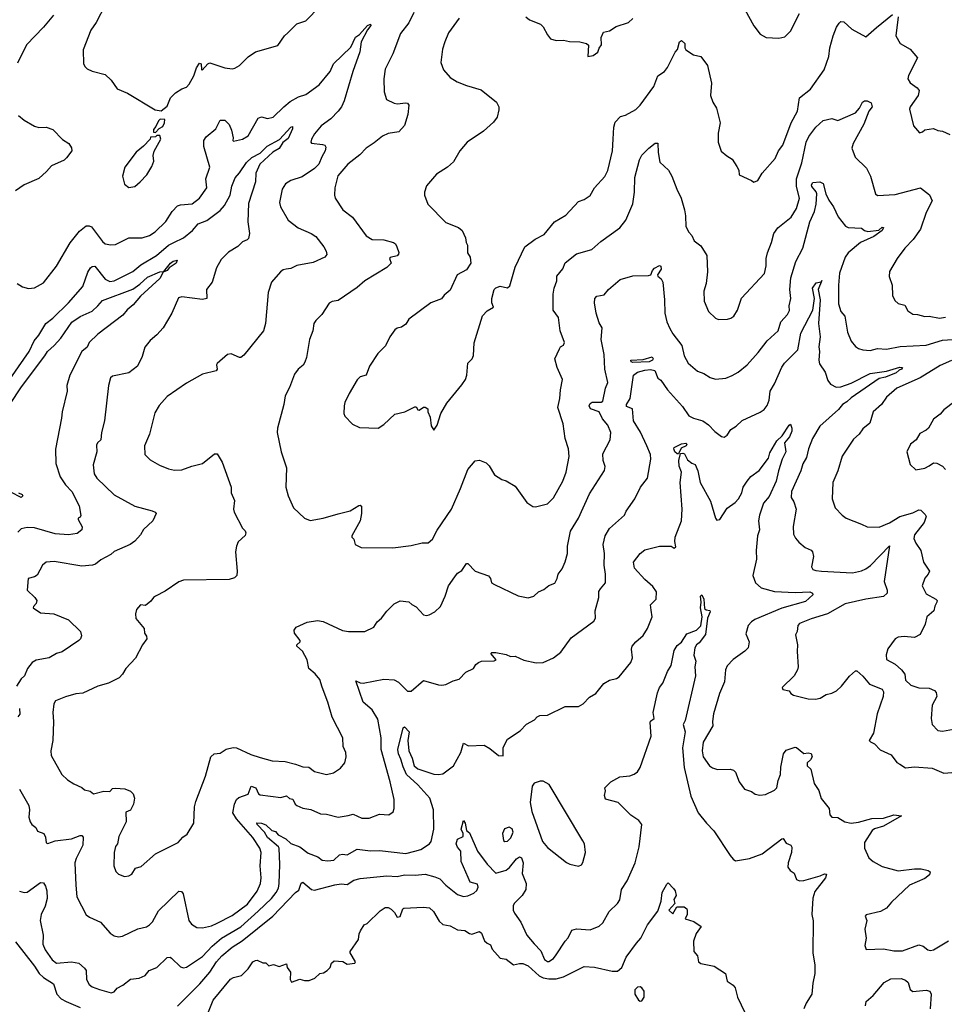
# Model space of a CAD drawing. Extents: x 1245515 to 1420776, y 606314 to 671314.
# Tile 87 of 256: x 1306724 to 1312998, y 620376 to 627056. Entities that reach past the tile are written whole.
import ezdxf

# ---------------------------------------------------------------- set-up
doc = ezdxf.new("R2010")
doc.units = 0

msp = doc.modelspace()

# ---------------------------------------------------------------- linework, layer by layer
at = {"layer": '0CON10XD'}
for points in [[(1307304.2, 627155), (1307242.4, 627037.6), (1307206, 626985), (1307155, 626850), (1307156.7, 626755), (1307167.5, 626735), (1307182.7, 626722.7), (1307216.1, 626706.1), (1307305, 626683.3), (1307345.8, 626645.8), (1307385.9, 626585.9), (1307456.1, 626556.1), (1307643, 626443), (1307685, 626437.5), (1307725, 626470), (1307747.5, 626525), (1307780.5, 626559.5), (1307824.1, 626585.9), (1307855, 626596.7), (1307875, 626618.8), (1307906.2, 626675), (1307925, 626730), (1307945, 626761.2), (1307955.8, 626755.8), (1307957.5, 626717.5), (1307963, 626713), (1308000, 626755), (1308015, 626763.3), (1308115, 626730), (1308165, 626721.2), (1308185, 626726.2), (1308215, 626743.8), (1308275, 626804.2), (1308323.6, 626836.4), (1308475, 626880), (1308520, 626945), (1308542.7, 626967.3), (1308605, 627026.7), (1308665, 627046.7), (1308760, 627145)], [(1311645, 627123.8), (1311704.3, 627014.3), (1311748.3, 626958.3), (1311790, 626935), (1311875, 626930), (1311915, 626940), (1311953.2, 626976.8), (1312015, 627096.7)], [(1306953.3, 627086.7), (1306886.9, 627005), (1306770, 626885), (1306710.3, 626759.7)], [(1309399.4, 627105), (1309364.2, 627035), (1309307.1, 626962.9), (1309256.6, 626823.4), (1309205, 626720), (1309194.1, 626654.1), (1309196.2, 626566.2), (1309212.5, 626515), (1309265, 626488.8), (1309285, 626484), (1309345, 626492), (1309355, 626490), (1309365, 626476.7), (1309357.4, 626412.6), (1309335, 626337.8), (1309296.1, 626293.9), (1309225, 626284), (1309185, 626265.7), (1309128.7, 626221.3), (1309075, 626184), (1309032.1, 626137.9), (1308950, 626075), (1308882.8, 625997.2), (1308862.5, 625915), (1308859.2, 625865), (1308865.8, 625845), (1308916, 625765), (1308981.2, 625715), (1309075, 625588.8), (1309115, 625564.3), (1309195, 625562.9), (1309260, 625545), (1309274.1, 625534.1), (1309283.8, 625515), (1309295.9, 625475.9), (1309294, 625465), (1309285, 625454.4), (1309237, 625443), (1309232.9, 625435), (1309244.2, 625405), (1309216, 625375), (1309065.6, 625284.4), (1309015, 625238.8), (1308885, 625151.2), (1308845, 625143.8), (1308825, 625133.3), (1308775, 625056.2), (1308732.5, 625015), (1308720.8, 624995), (1308712.5, 624945), (1308690, 624885), (1308670, 624765), (1308657.8, 624732.2), (1308647.1, 624712.9), (1308614, 624685), (1308589.4, 624650.6), (1308555, 624560), (1308526, 624505), (1308517.5, 624445), (1308473.3, 624285), (1308471.2, 624255), (1308498, 624125), (1308533.8, 624015), (1308530.8, 623885), (1308546, 623825), (1308581.2, 623745), (1308656.7, 623675), (1308695, 623658), (1308784.3, 623674.3), (1308884, 623704)], [(1309705.7, 627065), (1309634.7, 626965.3), (1309608.8, 626905), (1309593.1, 626855), (1309580.8, 626765), (1309598.8, 626715), (1309645, 626663.3), (1309692.5, 626635), (1309755, 626608.8), (1309855, 626578.8), (1309958.8, 626495), (1309974.1, 626464.1), (1309976, 626445), (1309964.3, 626395), (1309939.7, 626360.3), (1309871.7, 626298.3), (1309760, 626225), (1309710.8, 626165), (1309668.3, 626091.7), (1309626.7, 626055), (1309551.7, 626008.3), (1309485, 625927.5), (1309470, 625885), (1309470, 625865), (1309493.8, 625805), (1309615, 625678.8), (1309701.2, 625645), (1309725.8, 625625), (1309750, 625575), (1309753.3, 625545), (1309762.5, 625525), (1309762.5, 625475), (1309780, 625445), (1309786.2, 625405), (1309755, 625358), (1309692.5, 625325), (1309645, 625220), (1309604.3, 625185.7), (1309587, 625163), (1309513.3, 625135), (1309363.8, 625025), (1309345, 624991.2), (1309315, 624968.8), (1309285, 624963.8), (1309268.8, 624951.2), (1309235, 624903.3), (1309206.6, 624843.4), (1309155, 624791.2), (1309096.7, 624705), (1309076.1, 624643.9), (1309035, 624632.5), (1309015, 624612.5), (1308959.3, 624520.7), (1308931.2, 624458.8), (1308926.2, 624435), (1308923.8, 624385), (1308931.2, 624365), (1308981.2, 624311.2), (1309029.5, 624289.5), (1309155.9, 624284.1), (1309195, 624308.8), (1309270.5, 624379.5), (1309337.5, 624395), (1309405, 624430), (1309415, 624430), (1309425, 624410), (1309435, 624407.5), (1309465, 624426.7), (1309475, 624426.7), (1309492.5, 624415), (1309492.5, 624395), (1309509.3, 624359.3), (1309515, 624300), (1309535, 624270), (1309555.8, 624304.2), (1309581.2, 624385), (1309621.2, 624455), (1309725, 624578), (1309748.1, 624615), (1309757.8, 624645), (1309764.4, 624725), (1309794, 624756), (1309803.5, 624776.5), (1309807, 624863), (1309863.3, 625046.7), (1309895, 625080), (1309940, 625105), (1309927.5, 625135), (1309927.5, 625165), (1309942.5, 625225), (1309955, 625237.5), (1309985, 625247.5), (1310035, 625237.5), (1310050.7, 625249.3), (1310085, 625377.5), (1310152, 625515), (1310222.4, 625567.6), (1310281.7, 625598.3), (1310352, 625685), (1310430.3, 625729.7), (1310515, 625823.3), (1310555, 625835.8), (1310595, 625862.5), (1310625, 625913.8), (1310695, 625992.5), (1310715, 626032.5), (1310746.5, 626165), (1310750.5, 626245), (1310754.4, 626325.6), (1310765, 626360), (1310801.7, 626398.3), (1310835, 626408.8), (1310904.1, 626445.9), (1310935, 626476.2), (1311027.6, 626602.4), (1311054.5, 626675.5), (1311098.8, 626705), (1311119.7, 626730.3), (1311171.2, 626835), (1311186.8, 626853.2), (1311201.8, 626905), (1311215, 626913.3), (1311236.5, 626895), (1311238.1, 626865), (1311245, 626852), (1311295, 626818), (1311345.8, 626805.8), (1311392, 626745), (1311417.8, 626625), (1311412.1, 626542.1), (1311426, 626495), (1311451.4, 626455), (1311475.7, 626355), (1311464.2, 626285.8), (1311462.5, 626225), (1311484.5, 626164.5), (1311522.9, 626132.9), (1311558.3, 626108.3), (1311590.5, 626060.5), (1311603.3, 626035), (1311605, 626002.5), (1311690, 625965), (1311705, 625952.5), (1311732.5, 625965), (1311761.2, 626015), (1311850, 626115), (1311872.5, 626165), (1311901.4, 626205), (1311959.4, 626355), (1312002.5, 626435), (1312016, 626525), (1312089.2, 626585), (1312183.1, 626715), (1312214.3, 626805), (1312222, 626865), (1312244.3, 626945), (1312265.8, 627004.2), (1312285, 627032.5), (1312295, 627042.5), (1312315, 627040), (1312371.2, 626991.2), (1312465, 626940), (1312538.3, 627001.7), (1312645, 627090)], [(1310157.5, 627075), (1310184.2, 627054.2), (1310257.5, 627025), (1310275, 627007.5), (1310305, 626952.5), (1310326.4, 626926.4), (1310365, 626913.8), (1310415, 626916), (1310455, 626908), (1310525.8, 626905.8), (1310570, 626895), (1310583, 626883), (1310580, 626805), (1310615, 626813.3), (1310647.5, 626835), (1310656.7, 626863.3), (1310672.5, 626885), (1310668.8, 626935), (1310685, 626970), (1310725, 626980), (1310771.3, 627008.7), (1310855, 627036), (1310885, 627064)], [(1312683.8, 627075), (1312668.8, 626945), (1312698, 626895), (1312765.5, 626855.5), (1312815.8, 626795.8), (1312755, 626677.5), (1312751.2, 626655), (1312766.1, 626626.1), (1312813.9, 626593.9), (1312826.2, 626575), (1312819.7, 626540.3), (1312766.7, 626465), (1312761.7, 626448.3), (1312788.8, 626335), (1312828.3, 626288.3), (1312850, 626295), (1312865, 626307.5), (1312925, 626317.5), (1312953.6, 626303.6), (1312985, 626300), (1313035, 626277.5)], [(1306707, 625267), (1306743, 625243), (1306785, 625232.5), (1306825, 625237.5), (1306885, 625270), (1306975, 625383.8), (1307067.8, 625542.2), (1307130, 625620), (1307175, 625656.2), (1307195, 625658.2), (1307210.9, 625650.9), (1307285, 625550.8), (1307305, 625535.8), (1307342.7, 625527.3), (1307375, 625530), (1307465, 625575.6), (1307555, 625575.6), (1307605, 625592.5), (1307642.7, 625617.3), (1307715, 625687.1), (1307758, 625755), (1307795, 625792), (1307815, 625799.4), (1307895, 625807.5), (1307945, 625844.2), (1307994.2, 625915), (1307986.9, 625975), (1308013.3, 626055), (1307973.9, 626195), (1307972.7, 626235), (1307990.2, 626259.8), (1308055.9, 626314.1), (1308085, 626373.8), (1308115, 626374.2), (1308145, 626344), (1308160.6, 626305), (1308172.5, 626255), (1308170, 626235), (1308175, 626232.5), (1308235, 626245.8), (1308275, 626268), (1308343.2, 626386.8), (1308365, 626395.8), (1308405.8, 626385.8), (1308445, 626394.2), (1308515.7, 626465), (1308559.9, 626500.1), (1308615, 626531.8), (1308665, 626547.5), (1308756.8, 626613.2), (1308831.2, 626705), (1308853.6, 626756.4), (1308969.9, 626870.1), (1309002.2, 626937.8), (1309028.7, 626955), (1309085, 627016.8), (1309105, 627025.4), (1309107.3, 627015), (1309083.2, 626986.8), (1309040.4, 626905), (1309032.8, 626837.2), (1308984.5, 626705), (1308926.4, 626505), (1308907.8, 626465), (1308885.7, 626435), (1308835, 626384), (1308770.8, 626335), (1308725, 626281.2), (1308703.8, 626245), (1308700, 626225), (1308705, 626217.5), (1308779.7, 626209.7), (1308793.9, 626203.9), (1308801.2, 626191.2), (1308796.9, 626165), (1308774, 626126), (1308754.6, 626075), (1308725, 626046.1), (1308641, 625989), (1308563.3, 625965), (1308527.3, 625942.7), (1308506.2, 625905), (1308488, 625815), (1308493.8, 625785), (1308546.2, 625695), (1308614.6, 625644.6), (1308702.5, 625605), (1308732.9, 625585), (1308788.6, 625515), (1308804, 625485), (1308807.3, 625462.7), (1308795, 625444.3), (1308715, 625408.1), (1308605, 625388.6), (1308562.8, 625367.2), (1308532.5, 625362.5), (1308512.1, 625357.9), (1308493.8, 625345), (1308432, 625275), (1308410.8, 625205), (1308391.1, 624995), (1308379.4, 624945), (1308245, 624780), (1308225, 624763.8), (1308215, 624763.8), (1308159.3, 624789.3), (1308135, 624783.3), (1308065, 624722.5), (1308060, 624715), (1308063.8, 624685), (1308057.3, 624672.7), (1307965, 624652), (1307855, 624590), (1307725, 624499.2), (1307671.1, 624438.9), (1307641.3, 624388.7), (1307605.7, 624244.3), (1307570, 624165), (1307574.3, 624105), (1307609.1, 624069.1), (1307673.1, 624033.1), (1307735, 624008.9), (1307775, 623999.4), (1307825, 624001.4), (1307893.2, 624026.8), (1307965, 624044.2), (1308045, 624110), (1308065, 624110), (1308098.8, 624055), (1308158, 623885), (1308160, 623845), (1308182, 623795), (1308176, 623735), (1308180, 623715), (1308236.4, 623606.4), (1308255, 623587.5), (1308258.8, 623575), (1308253, 623557), (1308205.9, 623514.1), (1308194.2, 623485), (1308189.2, 623445), (1308200, 623315), (1308196.7, 623285), (1308180.7, 623269.3), (1308145, 623258.8), (1307835, 623253.3), (1307805, 623241.2), (1307711.4, 623178.6), (1307646.7, 623145)], [(1308884, 623704), (1308965.6, 623724.4), (1309025, 623760), (1309035, 623762.5), (1309042.5, 623755), (1309044, 623705), (1309034.2, 623655), (1308976.7, 623555), (1308977.5, 623545), (1308991.7, 623531.7), (1309000, 623495), (1309040, 623475), (1309255, 623472.5), (1309380.9, 623489.1), (1309455, 623506.2), (1309495, 623506.2), (1309525, 623531.2), (1309556.8, 623593.2), (1309654.4, 623735.6), (1309715.8, 623875), (1309764.2, 624005), (1309815, 624062.5), (1309845, 624067.5), (1309888.3, 624048.3), (1309908.8, 624028.8), (1309945, 623967.5), (1309996.2, 623936.2), (1310025, 623926.7), (1310085, 623890), (1310165, 623780), (1310205, 623753.3), (1310225, 623750), (1310305, 623771.2), (1310345, 623812), (1310409.4, 623925), (1310433.1, 623985), (1310453, 624093), (1310448.6, 624145), (1310424.3, 624215), (1310411.4, 624315), (1310375.6, 624425), (1310390, 624485), (1310393.5, 624545), (1310407.1, 624615), (1310370.8, 624695), (1310356, 624755), (1310386.4, 624823.6), (1310394.1, 624835.9), (1310413, 624847), (1310420, 624865), (1310390.6, 624945), (1310380, 625035), (1310344.2, 625085.8), (1310344.6, 625194.6), (1310350, 625235), (1310368.9, 625285), (1310368.9, 625315), (1310410, 625365), (1310425, 625406), (1310503.1, 625466.9), (1310605, 625496.2), (1310668.3, 625551.7), (1310795, 625643.8), (1310836.7, 625695), (1310884.6, 625805.4), (1310894.5, 625885), (1310897.1, 625985), (1310930, 626105), (1310945, 626136.2), (1310992, 626185), (1311035, 626218.8), (1311055, 626217.5), (1311055.7, 626155), (1311068.3, 626088.3), (1311125.5, 626035.5), (1311150, 625995), (1311183.3, 625906.7), (1311212.5, 625845), (1311234.3, 625765), (1311242.2, 625725), (1311245, 625652.5), (1311264, 625614), (1311285, 625592.5), (1311300, 625555), (1311345, 625521.2), (1311385.6, 625455), (1311391.2, 625345), (1311382.5, 625265), (1311366, 625215), (1311368, 625145), (1311398.8, 625075), (1311445, 625031.2), (1311465, 625021.2), (1311526.1, 625023.9), (1311549.5, 625030.5), (1311570, 625045), (1311593.8, 625085), (1311622.7, 625167.3), (1311776.6, 625333.4), (1311790, 625385), (1311790, 625435), (1311797.8, 625475), (1311825.4, 625544.6), (1311841.5, 625605), (1311867, 625643), (1311958, 625715), (1311994.3, 625775), (1312014.4, 625845), (1311995.5, 625925), (1311995.3, 625975), (1312030.9, 626085), (1312060.4, 626225), (1312077.4, 626262.6), (1312125, 626326.9), (1312175, 626372.5), (1312235, 626385.8), (1312275, 626371.2), (1312395, 626423.8), (1312422.2, 626455), (1312443.5, 626496.5), (1312455, 626504.8), (1312475, 626505.8), (1312502.3, 626492.3), (1312507.8, 626465), (1312484.8, 626435), (1312452.5, 626347.5), (1312378.6, 626215), (1312370.8, 626185), (1312392.4, 626122.4), (1312468.6, 626048.6), (1312497.1, 625995), (1312530, 625875), (1312545, 625863.8), (1312665, 625870.8), (1312835, 625915.8), (1312897.7, 625867.7), (1312916.1, 625826.1), (1312875, 625747.5), (1312837.1, 625635), (1312786.7, 625563.3), (1312729.2, 625505), (1312677.5, 625435), (1312625, 625346.7), (1312623.9, 625313.9), (1312643.3, 625255), (1312646.2, 625185), (1312661.2, 625151.2), (1312685, 625131.2), (1312729.3, 625119.3), (1312750.5, 625080.5), (1312785, 625057.5), (1312815, 625056.7), (1312865, 625041.2), (1312895, 625043.8), (1312965, 625031.4), (1313005, 625036.9)], [(1306716.2, 626405), (1306753.8, 626375), (1306825, 626334), (1306855, 626324.2), (1306905, 626325.8), (1306949.7, 626309.7), (1307015, 626243.8), (1307056.7, 626215), (1307075.9, 626185.9), (1307078.8, 626165), (1307042.6, 626117.4), (1307025, 626103.1), (1306941.2, 626065), (1306905.8, 626025), (1306855, 625979.2), (1306755.6, 625934.4), (1306696.7, 625895)], [(1306623.8, 624566.2), (1306787.9, 624805), (1306822.7, 624877.3), (1306853.6, 624915), (1306901.2, 624995), (1306948.5, 625031.5), (1307055.2, 625134.8), (1307153.8, 625246.2), (1307187, 625343), (1307205, 625373.3), (1307215, 625381.1), (1307235, 625383.3), (1307305, 625294.6), (1307335, 625280), (1307365, 625283.9), (1307491.8, 625348.2), (1307547.3, 625392.7), (1307652.7, 625455), (1307733.9, 625526.1), (1307770, 625545), (1307835, 625576.2), (1307896, 625625), (1307935, 625670.8), (1307995, 625692.8), (1308085, 625760.3), (1308113.9, 625796.1), (1308151.4, 625865), (1308163.2, 625926.8), (1308186.2, 625983.8), (1308215, 626015.6), (1308262.6, 626087.4), (1308298.9, 626121.1), (1308355, 626150.5), (1308402.4, 626197.6), (1308487.7, 626242.3), (1308565, 626325.6), (1308575, 626330), (1308576, 626315), (1308545, 626250.4), (1308508.5, 626221.5), (1308485, 626180.8), (1308442.2, 626157.8), (1308354.6, 626075.4), (1308326.9, 626015), (1308323.8, 625955), (1308277.8, 625807.8), (1308272.2, 625685), (1308284.3, 625605), (1308277.7, 625572.3), (1308268.6, 625561.4), (1308235, 625548), (1308205, 625518), (1308141.7, 625478.3), (1308092, 625428), (1308058.9, 625371.1), (1308029.2, 625275), (1307992, 625225), (1307993.3, 625165), (1307965, 625157.5), (1307825, 625175.7), (1307800.9, 625169.1), (1307757.1, 625065), (1307698.8, 624965), (1307655, 624916.7), (1307610.5, 624879.5), (1307573.3, 624835), (1307555, 624770), (1307522.5, 624705), (1307465, 624660), (1307352.9, 624637.1), (1307341.4, 624625), (1307326.9, 624575), (1307299.5, 624335), (1307278.9, 624255), (1307275.7, 624205), (1307251.2, 624185), (1307245, 624170), (1307248.5, 624125), (1307222.2, 624035), (1307229.4, 623975), (1307247.5, 623945), (1307365, 623832.2), (1307504.7, 623754.7), (1307623.2, 623723.2), (1307642.5, 623715), (1307650, 623705), (1307626.7, 623655), (1307565, 623596.7), (1307545, 623560), (1307505, 623517.5), (1307473.8, 623496.2), (1307365, 623447.5), (1307342.5, 623427.5), (1307275, 623391.4), (1307237.9, 623362.1), (1307217.5, 623355), (1307145, 623347.8), (1306959.1, 623379.1), (1306905, 623375.6), (1306878.1, 623355), (1306842.1, 623287.9), (1306825, 623276), (1306782.5, 623265), (1306774, 623185), (1306828, 623135), (1306840, 623115), (1306836.7, 623095), (1306817.5, 623075), (1306816.7, 623065), (1306865, 623032.5), (1306955, 623024.2), (1307055.5, 622985.5), (1307135.8, 622905), (1307142.5, 622875), (1307137.1, 622855), (1307126, 622845), (1307012.4, 622767.6), (1306975, 622757.1), (1306925, 622725.8), (1306835, 622711.9), (1306809.2, 622695), (1306776.9, 622655), (1306756.7, 622605), (1306734.5, 622585), (1306702.5, 622535)], [(1307645, 626290), (1307671.7, 626318.3), (1307695, 626330), (1307707.5, 626355), (1307708.3, 626378.3), (1307678.3, 626381.7), (1307665, 626370), (1307648.3, 626331.7), (1307631.7, 626311.7), (1307631.7, 626291.7), (1307645, 626290)], [(1307465, 625917.5), (1307505, 625923.3), (1307542.5, 625955), (1307585.9, 626004.1), (1307621.2, 626058.8), (1307633.8, 626095), (1307630, 626135), (1307636.2, 626163.8), (1307682.5, 626245), (1307675, 626270), (1307655, 626270), (1307645, 626260), (1307611.7, 626258.3), (1307610, 626245), (1307565, 626197.5), (1307515, 626157.5), (1307436.7, 626055), (1307422.5, 625995), (1307435, 625940), (1307465, 625917.5)], [(1307646.7, 623145), (1307632, 623135), (1307615, 623110), (1307578.3, 623081.7), (1307544.1, 623085.9), (1307516.2, 623055), (1307510, 623025), (1307512.7, 622992.7), (1307568.8, 622925), (1307571.2, 622895), (1307585, 622872.5), (1307586.2, 622855), (1307556.7, 622815), (1307510, 622725), (1307443.3, 622655), (1307422.5, 622615), (1307398.3, 622591.7), (1307325.9, 622554.1), (1307255, 622534.2), (1307153.2, 622486.8), (1307105, 622483.1), (1307035, 622462.5), (1306967.5, 622435), (1306956.2, 622415), (1306948.6, 622355), (1306954.4, 622295), (1306948.6, 622165), (1306936, 622095), (1306938, 622065), (1307011.2, 621935), (1307048.3, 621898.3), (1307091.1, 621871.1), (1307145, 621847.5), (1307165, 621832), (1307203.1, 621823.1), (1307225, 621804), (1307295, 621822.3), (1307335, 621820.8), (1307355, 621839.2), (1307375, 621842.9), (1307437, 621837), (1307475, 621822), (1307495, 621803.3), (1307504.2, 621775), (1307497.5, 621735), (1307475, 621693.3), (1307445, 621680), (1307446.7, 621615), (1307398, 621515), (1307388.8, 621465), (1307375, 621447.5), (1307364.3, 621405.7), (1307364, 621315), (1307376.4, 621276.4), (1307395, 621260), (1307435, 621243.3), (1307465, 621248.8), (1307485, 621260), (1307510.9, 621299.1), (1307549.1, 621310.9), (1307645, 621398), (1307798.8, 621475), (1307830.6, 621509.4), (1307859.7, 621530.3), (1307905.8, 621605), (1307910.8, 621715), (1307918.5, 621751.5), (1307986, 621925), (1308021.2, 622055), (1308044.1, 622075.9), (1308085, 622080), (1308125, 622108), (1308172.7, 622117.3), (1308195.5, 622115.5), (1308291.4, 622071.4), (1308355, 622051.5), (1308437.9, 622027.9), (1308525, 622022.5), (1308596.3, 622006.3), (1308645, 621987.5), (1308685, 621986), (1308725, 621956), (1308805, 621936.2), (1308853.9, 621946.1), (1308901.2, 621978.8), (1308931.2, 622015), (1308939.2, 622055), (1308937.5, 622085), (1308919.4, 622125), (1308917.5, 622185), (1308843.4, 622323.4), (1308815.8, 622425), (1308776.7, 622526.7), (1308760.2, 622580.2), (1308728.5, 622618.5), (1308687.1, 622655), (1308675, 622712.5), (1308642.7, 622772.7), (1308603.8, 622805), (1308604.2, 622815.8), (1308627.5, 622835), (1308626.7, 622845), (1308588.8, 622895), (1308586.7, 622915), (1308600, 622935), (1308675, 622967.5), (1308745, 622980), (1308783.2, 622973.2), (1308915, 622911.9), (1308955, 622904.2), (1309065, 622905.8), (1309126.4, 622933.6), (1309149.5, 622970.5), (1309180, 622995), (1309215, 623042.5), (1309265, 623092.5), (1309305, 623112.5), (1309365, 623107.5), (1309385, 623087.5), (1309415, 623073.3), (1309465, 623018.8), (1309485, 623013.8), (1309501.7, 623018.3), (1309540.5, 623039.5), (1309578.8, 623075), (1309610.6, 623145), (1309633.3, 623215), (1309676.4, 623276.4), (1309695, 623302), (1309725, 623320), (1309755, 623366.2), (1309765, 623366), (1309815, 623314), (1309905, 623283.3), (1309918.8, 623265), (1309926.4, 623236.4), (1309945, 623223.3), (1310106.1, 623146.1), (1310175, 623134), (1310212.5, 623145), (1310245, 623173.8), (1310280.5, 623189.5), (1310315, 623216.7), (1310355, 623233.8), (1310372, 623265), (1310378.8, 623295), (1310405, 623330), (1310425, 623377.5), (1310440.6, 623435), (1310441.9, 623485), (1310461.8, 623585), (1310516.5, 623673.5), (1310590.6, 623839.4), (1310692.1, 623997.9), (1310697.1, 624025), (1310682.2, 624065), (1310680.6, 624109.4), (1310731.4, 624205), (1310735.6, 624255), (1310715, 624304), (1310678.3, 624348.3), (1310655.7, 624395), (1310596.3, 624416.3), (1310587, 624435), (1310595, 624452.4), (1310608.8, 624461.2), (1310668.5, 624461.5), (1310681.3, 624468.7), (1310698.2, 624555), (1310713.8, 624595), (1310694, 624685), (1310688.8, 624785), (1310669.6, 624885), (1310676.9, 624965), (1310655, 625000), (1310635.6, 625065), (1310624.4, 625135), (1310625.8, 625164.2), (1310640.5, 625179.5), (1310690.3, 625189.7), (1310720, 625225), (1310797.3, 625292.7), (1310885, 625317.7), (1310990.2, 625319.8), (1311007.1, 625325), (1311018, 625355), (1311031.1, 625368.9), (1311065, 625388), (1311075, 625382.5), (1311076.2, 625363.8), (1311051.8, 625325), (1311055, 625314.6), (1311077.3, 625297.3), (1311086.9, 625275), (1311099.7, 625155), (1311101.5, 625065), (1311115.5, 625005), (1311135, 624960), (1311155, 624924.2), (1311216.3, 624846.3), (1311233.1, 624775), (1311259.2, 624725), (1311322.2, 624672.2), (1311365, 624655.6), (1311409.1, 624629.1), (1311445, 624618.1), (1311515, 624624), (1311557.9, 624642.1), (1311600, 624665), (1311660, 624715), (1311735, 624797.5), (1311795, 624877.5), (1311870, 624945), (1311889.1, 625005), (1311933.6, 625055), (1311946.6, 625083.4), (1311946, 625115), (1311956.7, 625165), (1311950.3, 625225), (1311957.2, 625305), (1311989.1, 625415), (1312037.6, 625505), (1312084.3, 625685), (1312116.6, 625753.4), (1312127.4, 625805), (1312131.6, 625875), (1312127.9, 625887.9), (1312098.4, 625925), (1312096.2, 625935), (1312105, 625951.5), (1312153.8, 625956.2), (1312175, 625944.6), (1312193.8, 625875), (1312215, 625832), (1312245.7, 625785), (1312277.9, 625717.9), (1312326.2, 625655), (1312345, 625646.9), (1312435, 625640.8), (1312456.2, 625625), (1312478.9, 625618.9), (1312553, 625627), (1312575, 625648.9), (1312585, 625645.7), (1312575.9, 625625), (1312519.3, 625585), (1312429.4, 625545), (1312345, 625473.5), (1312323.8, 625445), (1312286.9, 625335), (1312279.4, 625255), (1312278.7, 625128.7), (1312295.8, 625075), (1312322, 625045), (1312340, 624935), (1312365.7, 624875.7), (1312395, 624838.8), (1312415.8, 624825.8), (1312445.7, 624815.7), (1312495, 624810.5), (1312545, 624824.4), (1312605, 624820), (1312698.3, 624838.3), (1312875, 624846.5), (1312985, 624882.2), (1313085, 624889.2)], [(1306656.7, 624445), (1306736, 624564), (1306895.2, 624774.8), (1306912, 624805), (1306959.3, 624845), (1307002.3, 624895), (1307077.4, 625002.6), (1307135, 625041.6), (1307215, 625079.2), (1307255.2, 625114.8), (1307285, 625151.5), (1307491.9, 625228.1), (1307539.5, 625260.5), (1307591.5, 625308.5), (1307675, 625345.9), (1307702.5, 625347.5), (1307747.3, 625405), (1307765, 625417.1), (1307793.6, 625423.6), (1307786.5, 625405), (1307738.8, 625371.2), (1307725, 625354.5), (1307698.3, 625341.7), (1307675, 625299.1), (1307545, 625180), (1307495, 625122.2), (1307453, 625087), (1307425, 625050.5), (1307255, 624921.5), (1307195.6, 624865), (1307182.5, 624835), (1307145, 624804.2), (1307063.5, 624645), (1307043.1, 624575), (1307046.7, 624535), (1307012.2, 624395), (1307007.2, 624352.8), (1306968, 624142), (1306969.7, 624045), (1306998.4, 623955), (1307035, 623900), (1307077.1, 623855), (1307127.8, 623757.8), (1307138.6, 623691.4), (1307135, 623680), (1307120, 623675), (1307120, 623665), (1307148, 623615), (1307146, 623595), (1307115, 623570), (1307055, 623560), (1306965, 623568.8), (1306825, 623607.5), (1306775, 623610), (1306735, 623601.2), (1306710.9, 623579.1)], [(1308270.4, 621055), (1308335, 621144.3), (1308358.2, 621195), (1308362.1, 621235), (1308355.5, 621315), (1308362.5, 621405), (1308354.4, 621435), (1308305, 621508.8), (1308195.3, 621635), (1308170.7, 621675), (1308181.2, 621735), (1308195, 621765.8), (1308211.2, 621778.8), (1308275, 621802.7), (1308294.4, 621855), (1308327.3, 621845), (1308344.2, 621804.2), (1308355, 621797.1), (1308495, 621780), (1308535, 621790), (1308555, 621773.1), (1308578.5, 621768.5), (1308594.1, 621734.1), (1308605, 621724.4), (1308645, 621706.9), (1308698.8, 621698.8), (1308765, 621667.8), (1308805, 621666.7), (1308885, 621646.7), (1308953.3, 621656.7), (1308985.8, 621665.8), (1309045, 621639.2), (1309095, 621638.5), (1309165, 621666.2), (1309228.3, 621661.7), (1309258.1, 621681.9), (1309265.7, 621704.3), (1309264.4, 621765), (1309238.9, 621885), (1309176.2, 622105), (1309177.1, 622185), (1309155, 622311.2), (1309115, 622374.4), (1309054.4, 622425), (1309005, 622570), (1309035, 622556), (1309055.5, 622555.5), (1309195, 622580.8), (1309265, 622576.9), (1309295, 622560.8), (1309355, 622500), (1309379.5, 622500.5), (1309465, 622572), (1309565, 622542.9), (1309588.6, 622541.4), (1309615, 622546), (1309665, 622570), (1309705, 622581.2), (1309751.2, 622628.8), (1309802.5, 622655), (1309818.3, 622681.7), (1309836.7, 622695), (1309857.1, 622702.9), (1309943.3, 622706.7), (1309956.7, 622713.3), (1309920, 622755), (1309928.3, 622761.7), (1309955, 622763.3), (1310025, 622750), (1310055, 622736.7), (1310085, 622738.8), (1310145, 622710), (1310228.3, 622691.7), (1310275, 622696), (1310345, 622726.2), (1310396.7, 622765), (1310466.8, 622863.2), (1310620, 622975), (1310630, 622995), (1310628, 623045), (1310654.2, 623135), (1310654.3, 623175.7), (1310663.8, 623195), (1310698.6, 623235), (1310697.9, 623295), (1310688.9, 623355), (1310691.5, 623435), (1310682.7, 623495), (1310696.2, 623555), (1310726.5, 623605), (1310827.1, 623695), (1310838.6, 623721.4), (1310898.6, 623805), (1310935.4, 623884.6), (1310984.2, 623945), (1311006.4, 624075), (1311003.5, 624105), (1310980, 624165), (1310936.9, 624256.9), (1310889.5, 624335), (1310881.5, 624415), (1310842.1, 624432.1), (1310840.9, 624445), (1310866.2, 624485), (1310888.5, 624645), (1310915, 624664), (1310965, 624678.3), (1311005, 624681.9), (1311033.1, 624675), (1311054.5, 624624.5), (1311075, 624609.2), (1311118.9, 624545), (1311222, 624432), (1311265, 624369.2), (1311295, 624351.4), (1311358.8, 624335), (1311397.9, 624307.9), (1311441.7, 624261.7), (1311485, 624227.5), (1311505, 624223.3), (1311525, 624236.7), (1311550, 624275), (1311585, 624298), (1311625, 624337.5), (1311747.6, 624392.4), (1311775, 624412), (1311795, 624438), (1311810, 624475), (1311815.6, 624535), (1311844.7, 624585.3), (1311895, 624698), (1311914.3, 624725), (1312004.3, 624815.7), (1312025, 624930), (1312106.3, 625085), (1312117.6, 625165), (1312103.9, 625235), (1312129.1, 625270.9), (1312161.7, 625278.3), (1312165.8, 625285.8), (1312141.9, 625225), (1312155.5, 625155), (1312143.2, 624995), (1312155.2, 624905), (1312146.9, 624836.9), (1312150.6, 624805), (1312145.8, 624745.8), (1312151.9, 624721.9), (1312188.2, 624665), (1312208.1, 624608.1), (1312225, 624583.1), (1312263.2, 624563.2), (1312295, 624566.1), (1312365, 624588.9), (1312494, 624656), (1312605, 624672.3), (1312695, 624698), (1312713.8, 624695), (1312708, 624685), (1312691, 624679), (1312670, 624660), (1312599.2, 624630.8), (1312555, 624620.7), (1312365, 624490.9), (1312336.8, 624463.2), (1312306.2, 624445), (1312279, 624411), (1312152.4, 624297.6), (1312103.4, 624215), (1312076.9, 624145), (1312062.5, 624085), (1312038.2, 624041.8), (1312025, 623996.2), (1311961.5, 623855), (1311957.8, 623815), (1311975.7, 623785), (1311992.9, 623735), (1311973, 623617), (1311974.2, 623565), (1311987.9, 623537.9), (1312011.3, 623511.3), (1312054.4, 623474.4), (1312095, 623456), (1312103.8, 623445), (1312109.2, 623415), (1312096.2, 623345), (1312105, 623326.7), (1312125, 623318), (1312165, 623314.5), (1312375, 623302.5), (1312435, 623316.2), (1312465, 623329.6), (1312496.2, 623353.8), (1312625.8, 623485.8), (1312590.6, 623245), (1312610.8, 623185), (1312609.2, 623165), (1312585, 623142.2), (1312465, 623125.5), (1312325, 623092.1), (1312206, 623024), (1312095, 622991.5), (1312015, 622958.6), (1312004.2, 622945), (1311998.8, 622905), (1311987, 622883), (1312001.4, 622815), (1312000.3, 622769.7), (1312007.1, 622665), (1312002.2, 622645), (1311979.4, 622605), (1311897.5, 622525), (1311901.2, 622511.2), (1311945, 622502.5), (1311956.7, 622485), (1311975, 622473.8), (1312075, 622448.1), (1312123.6, 622446.4), (1312155, 622452), (1312195, 622478.6), (1312235, 622487.8), (1312266.6, 622503.4), (1312300.5, 622535), (1312355, 622603.1), (1312395, 622637.5), (1312405, 622638.6), (1312445, 622602.3), (1312488.9, 622548.9), (1312575, 622514.3), (1312585.3, 622495.3), (1312582.7, 622465), (1312542.2, 622347.8), (1312517.1, 622215), (1312488.8, 622165), (1312495.9, 622155.9), (1312525, 622143.3), (1312562.7, 622102.7), (1312638.1, 622068.1), (1312675, 622017.5), (1312695.8, 622005.8), (1312735, 621980.8), (1312795, 621988.1), (1312915, 621977.1), (1312995, 621943.6), (1313155, 621956.7)], [(1310885, 624730), (1310872.5, 624735), (1310870, 624745), (1310955, 624750), (1311015, 624768.8), (1311022, 624755), (1311016.7, 624745), (1310995, 624733.8), (1310885, 624730)], [(1313046.9, 624743.1), (1312969.2, 624710.8), (1312833.4, 624626.6), (1312675.8, 624555), (1312604.4, 624495), (1312572.5, 624445), (1312514.3, 624395), (1312492.6, 624317.4), (1312445, 624280), (1312420, 624245), (1312380.7, 624209.3), (1312305, 624093.8), (1312275.5, 623995), (1312241.5, 623915), (1312235.8, 623805), (1312256.7, 623745), (1312305, 623693.8), (1312332.5, 623675), (1312436.7, 623633.3), (1312475, 623615.7), (1312555, 623613.6), (1312625, 623643.2), (1312696.9, 623685), (1312785, 623709.6), (1312825, 623731.4), (1312839.4, 623729.4), (1312868.6, 623698.6), (1312874, 623685), (1312860.8, 623645), (1312795, 623562), (1312791.5, 623535), (1312803.6, 623503.6), (1312838.5, 623455), (1312855.8, 623375), (1312896, 623315), (1312888.8, 623295), (1312865, 623266.7), (1312847.5, 623215), (1312875, 623160), (1312941.2, 623125), (1312950, 623115), (1312947.5, 623105), (1312932.8, 623077.2), (1312927.5, 623045), (1312880, 623005), (1312866.7, 622955), (1312833.3, 622885), (1312795, 622864), (1312725, 622871.2), (1312685, 622867.5), (1312663.6, 622856.4), (1312615, 622787.5), (1312603, 622747), (1312606, 622715), (1312663.1, 622683.1), (1312708, 622645), (1312730, 622615), (1312734, 622575), (1312770.3, 622540.3), (1312825, 622522.2), (1312895, 622521.4), (1312930, 622505), (1312942.3, 622492.3), (1312945.8, 622465), (1312914.5, 622404.5), (1312908.6, 622315), (1312915, 622273.3), (1312953.6, 622233.6), (1312985, 622228.1), (1313085, 622246.7)], [(1313135.6, 624514.4), (1312995, 624410), (1312969.7, 624380.3), (1312923.8, 624345), (1312891.2, 624285), (1312875, 624270), (1312832.2, 624247.8), (1312806.2, 624205), (1312768.8, 624175), (1312743.8, 624125), (1312765, 624037.5), (1312805, 624002.5), (1312865.7, 624014.3), (1312895, 624028), (1312925, 624050), (1312947.3, 624047.3), (1312985, 624026.7), (1313006.7, 624005)], [(1309717.5, 622085), (1309735, 622147.5), (1309769.3, 622129.3), (1309875, 622134), (1309915, 622110.8), (1309973.3, 622065), (1310005, 622062.5), (1310005, 622117.5), (1310035, 622174), (1310119.3, 622230.7), (1310163.9, 622276.1), (1310217.5, 622305), (1310235, 622327.5), (1310253.9, 622336.1), (1310305, 622336.7), (1310425, 622397.1), (1310515, 622396.2), (1310547.5, 622415), (1310590.8, 622459.2), (1310633.8, 622485), (1310687.7, 622552.3), (1310725, 622574), (1310774.2, 622585.8), (1310791.2, 622598.8), (1310871.2, 622695), (1310882.3, 622727.7), (1310876, 622785), (1310880, 622805), (1310903.8, 622835), (1310955, 622878), (1310984.3, 622925), (1311015.6, 623005), (1311009.3, 623049.3), (1311003.2, 623086.8), (1311042, 623125), (1311044, 623175), (1311020.9, 623210.9), (1310965, 623258), (1310895, 623334), (1310888.6, 623375), (1310934, 623435), (1310965, 623459.2), (1311065, 623483.8), (1311143.6, 623483.6), (1311165, 623470), (1311175, 623480), (1311168.8, 623515), (1311171.9, 623545), (1311214.6, 623655), (1311218.2, 623735), (1311204.4, 623915), (1311214, 623985), (1311197.8, 624027.8), (1311195.9, 624065), (1311208, 624112), (1311223.9, 624116.1), (1311235, 624111.2), (1311255, 624070.6), (1311285, 624047.5), (1311308.1, 624038.1), (1311325.2, 623995), (1311341.8, 623915), (1311411.7, 623788.3), (1311445, 623674), (1311455, 623660.8), (1311474.2, 623665.8), (1311525, 623740.8), (1311578.8, 623781.2), (1311600.6, 623805), (1311622.9, 623845), (1311634, 623885), (1311659.2, 623925), (1311685, 623956), (1311742.4, 623997.6), (1311805, 624082.2), (1311813, 624117), (1311862.4, 624197.6), (1311898, 624232), (1311944.9, 624305.1), (1311955, 624310.6), (1311963.8, 624285), (1311963.5, 624265), (1311947.1, 624225), (1311913.1, 624185), (1311922.5, 624125), (1311897.5, 624075), (1311871.9, 623995), (1311857.7, 623925), (1311809.3, 623820.7), (1311770.9, 623775), (1311744.4, 623694.4), (1311736.7, 623655), (1311743.8, 623595), (1311729.6, 623555), (1311720, 623455), (1311723.3, 623395), (1311698.8, 623285), (1311716.2, 623235), (1311755, 623202), (1311845, 623177.1), (1311985, 623170.8), (1312084.5, 623174.5), (1312104, 623165), (1312105.8, 623155), (1312055, 623109.7), (1311896, 623064), (1311712.8, 622987.2), (1311688.3, 622971.7), (1311666.7, 622945), (1311650.5, 622889.5), (1311674.3, 622834.3), (1311666.9, 622795), (1311645, 622771.9), (1311564, 622716), (1311525, 622672), (1311513.3, 622645), (1311505.4, 622564.6), (1311472.2, 622485), (1311432.4, 622347.6), (1311424.6, 622295), (1311426.5, 622265), (1311361.5, 622155), (1311355.5, 622095), (1311361.1, 622055), (1311404.3, 621995), (1311425, 621980.6), (1311459.7, 621969.7), (1311545, 621971.1), (1311566.7, 621965), (1311580.3, 621950.3), (1311606, 621885), (1311641.2, 621835), (1311689.5, 621819.5), (1311715, 621801.2), (1311745, 621794), (1311785, 621800), (1311845, 621830), (1311860.8, 621845), (1311870.8, 621895), (1311886.2, 621935), (1311888, 621985), (1311907.5, 622075), (1311925, 622100), (1311985, 622120), (1311995, 622117.5), (1312045, 622077.5), (1312075, 622082), (1312095, 622077.5), (1312101.2, 622055), (1312090, 622035), (1312066.2, 622015), (1312066, 621995), (1312091.1, 621971.1), (1312114, 621875), (1312145.9, 621825.9), (1312162.4, 621772.4), (1312215.8, 621705), (1312221.7, 621661.7), (1312235, 621646.2), (1312275, 621644), (1312323.2, 621613.2), (1312364.6, 621604.6), (1312415, 621612.1), (1312505, 621637.8), (1312585, 621638.2), (1312655, 621661.6), (1312707.5, 621655), (1312584.5, 621585), (1312524, 621566), (1312507.1, 621555), (1312455.6, 621475), (1312455.7, 621435), (1312485, 621370), (1312514.6, 621344.6), (1312575, 621312.2), (1312685, 621281.2), (1312795.6, 621295.6), (1312840, 621295), (1312887.5, 621285), (1312902.5, 621275), (1312897.5, 621255), (1312865, 621230), (1312761.2, 621185), (1312640.3, 621069.7), (1312605, 621028), (1312565, 621005.8), (1312467.5, 620982.5), (1312460, 620975), (1312472.5, 620945), (1312457.5, 620885), (1312468, 620825), (1312458.8, 620775), (1312467.5, 620747.5), (1312585, 620752.7), (1312655, 620738.8), (1312715, 620737.9), (1312825, 620779.2), (1312855, 620771.2), (1312886.1, 620746.1), (1312905, 620742), (1312925, 620746), (1313025, 620806.2)], [(1311185, 624110), (1311170, 624125), (1311162.2, 624145), (1311165, 624153.3), (1311215, 624178.8), (1311245, 624183.3), (1311251.2, 624175), (1311246, 624165), (1311212, 624148), (1311195, 624111.2), (1311185, 624110)], [(1306716.8, 623846.8), (1306741.9, 623835), (1306745.4, 623825), (1306735, 623814.6), (1306665, 623850.4)], [(1307795, 620362.9), (1307947.3, 620515), (1308014.8, 620595.2), (1308059.2, 620665), (1308095, 620705.3), (1308165, 620764.2), (1308233.3, 620806.7), (1308441.5, 620975), (1308595, 621134.3), (1308619.1, 621150.9), (1308633, 621197), (1308644.5, 621205.5), (1308705, 621155.8), (1308725, 621150.6), (1308862.2, 621187.8), (1308905, 621193.5), (1308945, 621190), (1308991.5, 621218.5), (1309035, 621230), (1309215, 621248.5), (1309285, 621244.2), (1309335, 621254.2), (1309407.6, 621252.4), (1309475, 621258.9), (1309541.8, 621241.8), (1309575, 621226.5), (1309615.4, 621185.4), (1309695, 621121.5), (1309735, 621107.7), (1309765, 621112.2), (1309805, 621129.1), (1309825, 621148.8), (1309835, 621170), (1309830.5, 621190.5), (1309781.6, 621205), (1309767.3, 621237.3), (1309719.7, 621345), (1309716.2, 621415), (1309695, 621442.5), (1309686.2, 621465), (1309695, 621497.5), (1309732.5, 621515), (1309732.5, 621535), (1309718.8, 621565), (1309735, 621622.5), (1309746.4, 621605), (1309756.1, 621556.1), (1309775, 621540), (1309831.2, 621415), (1309895, 621326.6), (1309953.8, 621265), (1310025, 621286.2), (1310047.5, 621305), (1310095, 621364.2), (1310115, 621375.8), (1310129.7, 621369.7), (1310140, 621335), (1310133.4, 621263.4), (1310161.2, 621195), (1310158.8, 621155), (1310133.8, 621115), (1310079.1, 621060.9), (1310072.9, 621045), (1310072.9, 621015), (1310080.8, 620995), (1310124.2, 620934.2), (1310166, 620845), (1310215, 620785.8), (1310259.2, 620739.2), (1310285, 620680), (1310305, 620665.8), (1310315, 620667.5), (1310345, 620688), (1310365, 620711.2), (1310424.5, 620805.5), (1310445, 620826.7), (1310470.9, 620879.1), (1310501.9, 620888.1), (1310595, 620881.4), (1310655, 620905.8), (1310680.9, 620929.1), (1310724, 621005), (1310780.2, 621059.8), (1310795.4, 621084.6), (1310808, 621155), (1310846, 621214), (1310899.4, 621335), (1310927.1, 621445), (1310945.8, 621595), (1310925, 621624.2), (1310870.1, 621660.1), (1310785, 621745.7), (1310698.8, 621768.8), (1310692.5, 621792.5), (1310698.8, 621825), (1310693.3, 621845), (1310734, 621885), (1310795, 621918.6), (1310864.3, 621925.7), (1310892.9, 621937.1), (1310915.9, 621954.1), (1310935, 621982.5), (1311009.2, 622195), (1311002.4, 622287.6), (1311005, 622296.2), (1311028.8, 622315), (1311022.5, 622355), (1311051.4, 622488.6), (1311065.6, 622524.4), (1311087.5, 622555), (1311118.6, 622635), (1311144, 622675), (1311165, 622776.7), (1311185, 622811.2), (1311215, 622833.8), (1311250.5, 622889.5), (1311316.7, 622915), (1311345, 622943.8), (1311354.6, 623005), (1311342.5, 623065), (1311347.8, 623105), (1311343.4, 623145), (1311353.3, 623153.3), (1311366.1, 623125), (1311371.1, 623061.1), (1311381.2, 623051.2), (1311407.1, 623047.1), (1311408.3, 623038.3), (1311390.7, 622995), (1311378.1, 622885), (1311335, 622828.6), (1311315.7, 622814.3), (1311306, 622795), (1311298.1, 622745), (1311311.4, 622705), (1311304.4, 622665), (1311309.1, 622605), (1311238.6, 622301.4), (1311225.8, 622275), (1311240.4, 622225), (1311220.4, 622115), (1311233.4, 621983.4), (1311278.9, 621788.9), (1311328.5, 621675), (1311384.2, 621605), (1311433.1, 621553.1), (1311545.7, 621385.7), (1311565, 621360), (1311580.5, 621350.5), (1311675, 621364.4), (1311762.6, 621397.4), (1311895, 621499.2), (1311905, 621501.2), (1311925, 621470), (1311956.1, 621456.1), (1311963.3, 621443.3), (1311960.8, 621405), (1311938, 621335), (1311936.4, 621306.4), (1311952.5, 621285), (1311980, 621265), (1311995, 621222.5), (1312015, 621213.3), (1312045, 621216.2), (1312155, 621246.9), (1312185, 621260.6), (1312199.2, 621259.2), (1312190.8, 621235), (1312118.7, 621141.3), (1312105.9, 621095.9), (1312099.2, 620985), (1312107, 620943), (1312105.8, 620725), (1312118.1, 620641.9), (1312118.6, 620585), (1312105, 620520), (1312098.8, 620445), (1312060.8, 620385), (1312043.8, 620345)], [(1306723.6, 622383.6), (1306725.6, 622345), (1306712.7, 622327.3)], [(1306723.8, 621143.8), (1306755, 621134.4), (1306775, 621136.9), (1306865, 621202.9), (1306885, 621199.2), (1306898.6, 621178.6), (1306907.7, 621145), (1306909.6, 621095), (1306898, 621042), (1306870, 620985), (1306863.5, 620945), (1306884.4, 620845), (1306882.1, 620785), (1306897.5, 620745), (1306945, 620678.1), (1306975, 620655.5), (1307075, 620663.3), (1307125.8, 620655.8), (1307165, 620622.5), (1307176.2, 620605), (1307177.5, 620545), (1307195, 620511.4), (1307215, 620495.7), (1307265, 620475.8), (1307345, 620454.4), (1307365, 620460.8), (1307385, 620485.5), (1307425, 620505.5), (1307475, 620546.9), (1307535, 620553.1), (1307575, 620572.5), (1307603.8, 620605), (1307653.7, 620626.3), (1307725, 620694), (1307745, 620696), (1307755, 620690), (1307815, 620630), (1307835, 620624.3), (1307855, 620628.1), (1307965, 620701.2), (1308029.5, 620770.5), (1308094.6, 620825), (1308225, 620902.1), (1308342.7, 621007.3), (1308432, 621095), (1308464.8, 621135.2), (1308479.7, 621165), (1308484.7, 621195), (1308489.2, 621325), (1308485.5, 621435), (1308480.8, 621445), (1308405, 621507.1), (1308385.1, 621545.1), (1308336.4, 621595), (1308333.3, 621606.7), (1308365, 621604.8), (1308395, 621593.9), (1308435, 621556.4), (1308458.8, 621548.8), (1308478.1, 621525), (1308529.1, 621499.1), (1308565, 621467.1), (1308626, 621445), (1308680.6, 621400.6), (1308746.5, 621376.5), (1308775.9, 621354.1), (1308815, 621348.6), (1308855, 621353.3), (1308895, 621389.4), (1308915, 621394.4), (1308945, 621390.8), (1309015, 621427.7), (1309105, 621416.9), (1309165, 621419.6), (1309345, 621400), (1309405, 621415.5), (1309445, 621427.5), (1309504.6, 621465.4), (1309515, 621481.2), (1309534.5, 621565), (1309532.5, 621695), (1309508.1, 621775), (1309426.2, 621865), (1309349, 621935), (1309325, 621986.7), (1309310.3, 622040.3), (1309293.7, 622075), (1309288.8, 622105), (1309325, 622251.2), (1309335, 622259.5), (1309366.1, 622225), (1309358.2, 622165), (1309365.3, 622095), (1309388, 622045), (1309400.7, 621995), (1309425, 621972.7), (1309535, 621937.7), (1309565, 621934.6), (1309595, 621939.6), (1309668.6, 621995), (1309717.5, 622085)], [(1310515, 621312.5), (1310535, 621323.3), (1310545, 621337.5), (1310563, 621407), (1310556, 621465), (1310546, 621485), (1310316.7, 621866.7), (1310275, 621890), (1310255, 621890.6), (1310215, 621875.8), (1310200.8, 621855), (1310187.9, 621745), (1310200, 621685), (1310270.7, 621480.7), (1310305, 621438.9), (1310435, 621338.8), (1310456.1, 621326.1), (1310515, 621312.5)], [(1306723.3, 621835), (1306785.7, 621725), (1306790.8, 621695), (1306786.1, 621646.1), (1306795.8, 621615), (1306805.6, 621595.6), (1306834, 621575), (1306845, 621550), (1306888, 621535), (1306899.7, 621509.7), (1306905, 621472.5), (1306915, 621466.2), (1306965, 621484.4), (1307075, 621498.2), (1307135, 621522.5), (1307145, 621522), (1307155, 621510), (1307153.6, 621455), (1307107.5, 621365), (1307099.4, 621335), (1307104.5, 621185.5), (1307111.5, 621105), (1307175, 620983.3), (1307197.3, 620967.3), (1307273, 620933), (1307338.6, 620858.6), (1307365, 620840), (1307394.4, 620834.4), (1307422.1, 620837.9), (1307525, 620887.5), (1307585, 620901.4), (1307606, 620915), (1307625.4, 620934.6), (1307665, 621010), (1307805, 621144), (1307822.3, 621142.3), (1307832.5, 621125), (1307871.4, 620945), (1307890.9, 620920.9), (1307927, 620897), (1307965, 620894.4), (1308025, 620909.6), (1308065, 620927.1), (1308165, 620978), (1308270.4, 621055)], [(1310015, 621480.8), (1310035, 621483.1), (1310057.3, 621505), (1310071.8, 621545), (1310065.7, 621565.7), (1310045, 621577.8), (1310013.6, 621566.4), (1310000.6, 621535), (1310007.8, 621487.8), (1310015, 621480.8)], [(1307975, 620252.5), (1308038, 620405), (1308155, 620546.2), (1308175, 620558.8), (1308228.3, 620571.7), (1308275, 620617.5), (1308306.1, 620663.9), (1308325, 620673.8), (1308336.1, 620676.1), (1308375, 620656.7), (1308395, 620656.7), (1308415, 620637.5), (1308446.7, 620646.7), (1308485, 620632.5), (1308535, 620650), (1308540, 620625), (1308562.5, 620595), (1308560, 620545), (1308567.5, 620527.5), (1308625, 620546.7), (1308657, 620537), (1308688.3, 620538.3), (1308727, 620553), (1308760, 620585), (1308785, 620590), (1308810, 620605), (1308830, 620625), (1308840, 620655), (1308858.3, 620671.7), (1308916.1, 620666.1), (1308945, 620647.5), (1308997.5, 620655), (1309002.5, 620665), (1308967.5, 620725), (1308967.5, 620735), (1309023.3, 620816.7), (1309027.5, 620855), (1309037.5, 620875), (1309062.5, 620915), (1309082.5, 620925), (1309169.5, 621010.5), (1309205, 621032.5), (1309225, 621032.5), (1309245, 621022.5), (1309268.3, 620998.3), (1309285, 620967.5), (1309305, 620972.5), (1309323.3, 621025), (1309330.7, 621029.3), (1309465, 621035.8), (1309505, 621030), (1309532, 621005), (1309571.2, 620941.2), (1309595, 620916.7), (1309645, 620908), (1309695, 620881.4), (1309745, 620877.1), (1309775, 620856), (1309792.3, 620852.3), (1309845, 620870), (1309858.3, 620858.3), (1309877.7, 620807.7), (1309895, 620790), (1309918.8, 620778.8), (1309929.5, 620749.5), (1309985, 620688.8), (1310025, 620681.4), (1310075, 620643.8), (1310115, 620654.2), (1310137.7, 620652.3), (1310175, 620637.1), (1310248.6, 620568.6), (1310276.1, 620556.1), (1310315, 620549.6), (1310365, 620549.4), (1310415, 620562.7), (1310555, 620633.4), (1310625, 620628.6), (1310745, 620601.2), (1310779.6, 620600.4), (1310810.5, 620625), (1310840, 620695), (1310908.3, 620791.7), (1310938.8, 620825), (1310984.2, 620915), (1311055, 621008.8), (1311077.5, 621075), (1311083.3, 621135), (1311115, 621192), (1311125, 621199.2), (1311160.9, 621160.9), (1311172.2, 621145), (1311178.8, 621115), (1311162.7, 621087.3), (1311170, 621060), (1311128, 621015), (1311155, 620990), (1311181.7, 621038.3), (1311231.7, 621038.3), (1311250, 621025), (1311252.5, 621015), (1311252.5, 620985), (1311240, 620955), (1311298.9, 620938.9), (1311347.5, 620905), (1311314.1, 620855.9), (1311296, 620805), (1311298.8, 620735), (1311323.3, 620705), (1311330, 620665), (1311346.4, 620653.6), (1311435.9, 620635.9), (1311513.3, 620585), (1311525, 620533.3), (1311565.6, 620505.6), (1311578.3, 620488.3), (1311594.4, 620425), (1311714.8, 620174.8)], [(1306695, 620800), (1306825, 620635.4), (1306855.9, 620585), (1306885, 620558.1), (1306953.6, 620515), (1306976.2, 620445), (1307005, 620414), (1307040.6, 620395), (1307135.7, 620355.7)], [(1312462, 620365), (1312466.7, 620395), (1312515.8, 620435), (1312590, 620525), (1312635, 620548.6), (1312705, 620550.4), (1312735, 620540.5), (1312752.2, 620525), (1312766.5, 620476.5), (1312782.9, 620462.9), (1312875, 620471.8), (1312900, 620465), (1312908.7, 620445), (1312901.4, 620345)], [(1310935, 620397.5), (1310945, 620400), (1310960.8, 620425), (1310960.3, 620465), (1310945, 620489.1), (1310935, 620494.5), (1310915, 620493.1), (1310898.9, 620475), (1310898.9, 620445), (1310921.8, 620405), (1310935, 620397.5)]]:
    msp.add_lwpolyline(points, dxfattribs=at)

doc.saveas('drawing.dxf')
